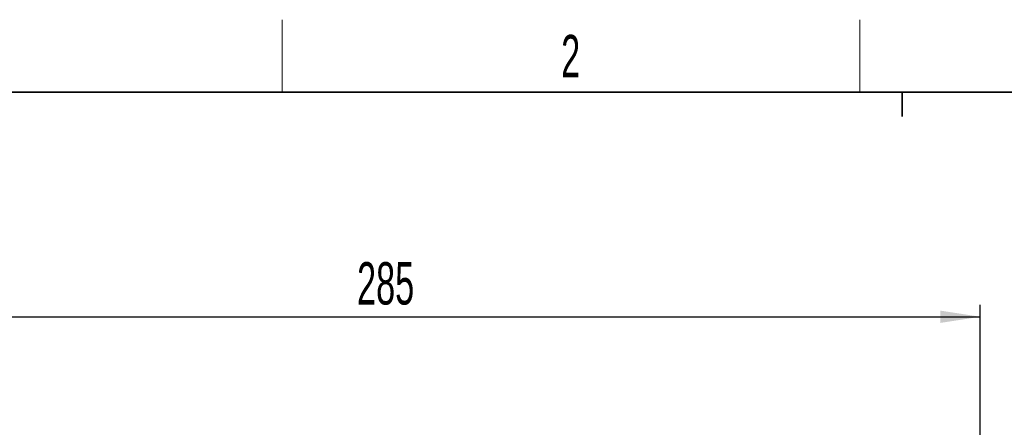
# Model space of a CAD drawing. Header units: millimetres. Extents: x 5 to 418, y 2 to 292.
# Tile 37 of 54: x 52 to 133, y 255 to 288. Entities that reach past the tile are written whole.
import ezdxf

# ---------------------------------------------------------------- set-up
doc = ezdxf.new("R2010")
doc.units = ezdxf.units.MM
doc.layers.add('SLD-0', color=7, linetype='Continuous')
doc.styles.add('SLDTEXTSTYLE0', font='TXT', dxfattribs={"width": 0.605})
doc.dimstyles.new('SLDDIMSTYLE0', dxfattribs={"dimtxt": 3.5, "dimasz": 3.302, "dimexe": 0, "dimexo": 0.0625, "dimgap": 0.875, "dimtad": 1, "dimlfac": 3, "dimrnd": 1e-09, "dimzin": 12, "dimdsep": 46, "dimtxsty": 'SLDTEXTSTYLE0', "dimsah": 1, "dimcen": 0.09, "dimadec": 0, "dimazin": 3, "dimtfac": 1, "dimtofl": 0, "dimtmove": 0, "dimatfit": 3, "dimfxl": 1, "dimfrac": 2, "dimtolj": 1, "dimtzin": 12, "dimarcsym": 0})

# ---------------------------------------------------------------- blocks, each defined once
blk = doc.blocks.new('_D_7')
at = {"layer": 'SLD-0', "color": 7}
for p, q in [((36.458, 252.291), (36.458, 264.958)), ((131.458, 252.291), (131.458, 264.958)), ((36.458, 263.958), (131.458, 263.958))]:
    blk.add_line(p, q, dxfattribs=at)
for points in [[(36.458, 263.958), (39.76, 263.45), (39.76, 264.466)], [(131.458, 263.958), (128.156, 264.466), (128.156, 263.45)]]:
    blk.add_solid(points, dxfattribs=at)
at = {"layer": 'SLD-0', "color": 7, "insert": (79.948, 268.47), "char_height": 3.5, "attachment_point": 1, "style": 'SLDTEXTSTYLE0'}
blk.add_mtext('285', dxfattribs=at)

msp = doc.modelspace()

# ---------------------------------------------------------------- linework, layer by layer
at = {"layer": 'SLD-0', "lineweight": 18}
for p, q in [((73.75, 282.5), (73.75, 288.5)), ((121.5, 282.5), (121.5, 288.5))]:
    msp.add_line(p, q, dxfattribs=at)
at = {"layer": 'SLD-0', "lineweight": 35}
msp.add_line((408, 282.5), (26, 282.5), dxfattribs=at)
at = {"layer": 'SLD-0'}
for p, q in [((125, 280.5), (125, 282.5)), ((125, 282.5), (125, 280.5))]:
    msp.add_line(p, q, dxfattribs=at)

# ---------------------------------------------------------------- texts
at = {"layer": 'SLD-0', "insert": (97.6027, 287.243), "char_height": 3.5, "attachment_point": 2, "style": 'SLDTEXTSTYLE0'}
msp.add_mtext('2', dxfattribs=at)

# ---------------------------------------------------------------- dimensions: what is measured, and where the dimension line sits
at = {"layer": 'SLD-0', "color": 7}
dim = msp.add_linear_dim(base=(131.4579, 263.9581), p1=(36.4579, 252.2914), p2=(131.4579, 252.2914), dimstyle='SLDDIMSTYLE0', dxfattribs=at)
dim.commit()
dim.dimension.update_dxf_attribs({"geometry": '_D_7', "text_midpoint": (83.9579, 263.9581), "dimtype": 160})

doc.saveas('drawing.dxf')
